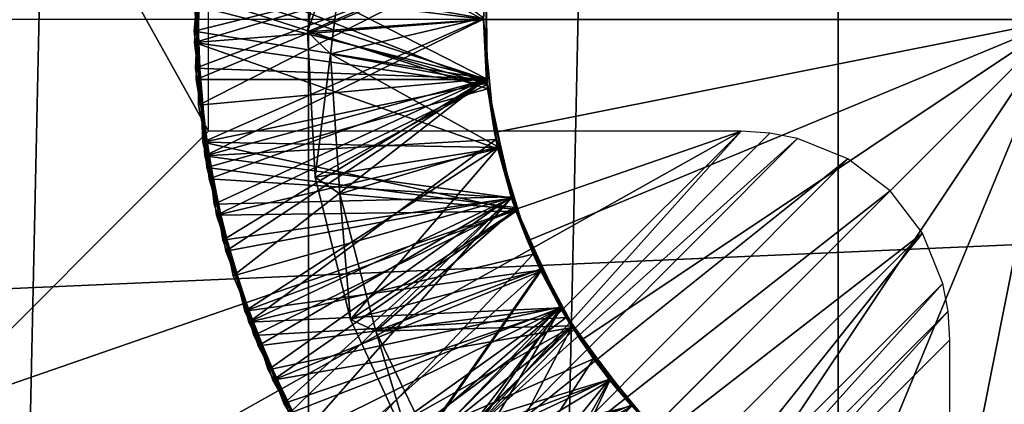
# Model space of a CAD drawing. Header units: millimetres. Extents: x -35 to 35, y -25 to 51.
# Tile 85 of 121: x 20.7 to 22.9, y 15.1 to 16. Entities that reach past the tile are written whole.
import ezdxf

# ---------------------------------------------------------------- set-up
doc = ezdxf.new("R2010")
doc.units = ezdxf.units.MM
doc.header["$LTSCALE"] = 65.185185
for name, color, linetype in [('129', 7, 'CONTINUOUS'), ('30', 7, 'CONTINUOUS'), ('31', 7, 'CONTINUOUS'), ('39', 7, 'CONTINUOUS'), ('40', 7, 'CONTINUOUS'), ('41', 7, 'CONTINUOUS'), ('42', 7, 'CONTINUOUS'), ('43', 7, 'CONTINUOUS'), ('44', 7, 'CONTINUOUS'), ('45', 7, 'CONTINUOUS'), ('46', 7, 'CONTINUOUS'), ('47', 7, 'CONTINUOUS'), ('56', 7, 'CONTINUOUS'), ('57', 7, 'CONTINUOUS'), ('58', 7, 'CONTINUOUS'), ('61', 7, 'CONTINUOUS'), ('96', 7, 'CONTINUOUS'), ('97', 7, 'CONTINUOUS')]:
    doc.layers.add(name, color=color, linetype=linetype)

msp = doc.modelspace()

# ---------------------------------------------------------------- linework, layer by layer
at = {"layer": '129', "color": 250, "linetype": 'Continuous', "true_color": 0x1c1c1c}
for points in [[(23.3, 22.5, 72.991), (-23.3, -22.5, 72.991), (23.3, -22.5, 72.991), (23.3, 22.5, 72.991)], [(-23.3, 22.5, 72.991), (-23.3, -22.5, 72.991), (23.3, 22.5, 72.991), (-23.3, 22.5, 72.991)]]:
    msp.add_3dface(points, dxfattribs=at)
at = {"layer": '30', "color": 250, "linetype": 'Continuous', "true_color": 0x1c1c1c}
for points in [[(21.3067, 43.7673, -103.1), (20.0752, -12.6703, -103.1), (20.0752, 44.6703, -103.1), (21.3067, 43.7673, -103.1)], [(21.3067, -11.7673, -103.1), (20.0752, -12.6703, -103.1), (21.3067, 43.7673, -103.1), (21.3067, -11.7673, -103.1)], [(22.4976, 42.8115, -103.1), (21.3067, -11.7673, -103.1), (21.3067, 43.7673, -103.1), (22.4976, 42.8115, -103.1)], [(22.4976, -10.8115, -103.1), (21.3067, -11.7673, -103.1), (22.4976, 42.8115, -103.1), (22.4976, -10.8115, -103.1)], [(23.6457, 41.8047, -103.1), (22.4976, -10.8115, -103.1), (22.4976, 42.8115, -103.1), (23.6457, 41.8047, -103.1)], [(23.6457, -9.8047, -103.1), (22.4976, -10.8115, -103.1), (23.6457, 41.8047, -103.1), (23.6457, -9.8047, -103.1)]]:
    msp.add_3dface(points, dxfattribs=at)
at = {"layer": '31', "color": 250, "linetype": 'Continuous', "true_color": 0x1c1c1c}
for points in [[(-34.5, 16, -88.1), (-34.3687, 12.9931, -88.1), (34.5, 16, -88.1), (-34.5, 16, -88.1)], [(34.5, 16, -88.1), (-34.3687, 12.9931, -88.1), (34.3687, 12.9931, -88.1), (34.5, 16, -88.1)]]:
    msp.add_3dface(points, dxfattribs=at)
at = {"layer": '39', "linetype": 'Continuous'}
for points in [[(21.7081, 16.1451, -112.1356), (21.7072, 16.137, -113.7853), (21.7, 15.9999, -112.1), (21.7081, 16.1451, -112.1356)], [(21.7081, 16.1451, -111.7873), (21.7, 15.9999, -111.7516), (21.7074, 16.1381, -110.1339), (21.7081, 16.1451, -111.7873)], [(21.7074, 16.1381, -110.1339), (21.7, 15.9999, -111.7516), (21.7068, 15.8669, -110.0673), (21.7074, 16.1381, -110.1339)], [(21.7074, 16.1381, -109.7855), (21.7068, 15.8669, -109.719), (21.7, 16.0027, -108.1007), (21.7074, 16.1381, -109.7855)], [(21.7074, 16.138, -106.1339), (21.7, 16.0027, -107.7523), (21.7068, 15.8668, -106.0673), (21.7074, 16.138, -106.1339)], [(21.7072, 16.137, -114.1336), (21.7, 16.0013, -115.752), (21.707, 15.8657, -114.0671), (21.7072, 16.137, -114.1336)], [(21.7072, 16.137, -113.7853), (21.707, 15.8657, -113.7187), (21.7, 15.9999, -112.1), (21.7072, 16.137, -113.7853)], [(21.7073, 16.1375, -101.7854), (21.7069, 15.8667, -101.719), (21.7054, 16.1179, -100.1289), (21.7073, 16.1375, -101.7854)], [(21.7074, 16.138, -105.7855), (21.7068, 15.8668, -105.719), (21.7073, 16.138, -104.1338), (21.7074, 16.138, -105.7855)], [(21.7073, 16.138, -104.1338), (21.7068, 15.8668, -105.719), (21.7069, 15.8667, -104.0673), (21.7073, 16.138, -104.1338)], [(21.7073, 16.138, -103.7855), (21.7069, 15.8667, -103.719), (21.7073, 16.1375, -102.1337), (21.7073, 16.138, -103.7855)], [(21.7073, 16.1375, -102.1337), (21.7069, 15.8667, -103.719), (21.7069, 15.8667, -102.0673), (21.7073, 16.1375, -102.1337)], [(21.707, 16.1349, -96.1331), (21.7, 16.0006, -97.7518), (21.7072, 15.8638, -96.0666), (21.707, 16.1349, -96.1331)], [(21.7069, 16.1337, -93.7845), (21.7073, 15.8624, -93.7179), (21.7, 16, -92.1), (21.7069, 16.1337, -93.7845)], [(21.7054, 16.1179, -99.7806), (21.7094, 15.8443, -99.7135), (21.7, 16.0006, -98.1001), (21.7054, 16.1179, -99.7806)], [(21.7054, 16.1179, -100.1289), (21.7069, 15.8667, -101.719), (21.7094, 15.8443, -100.0618), (21.7054, 16.1179, -100.1289)], [(21.707, 16.1349, -95.7847), (21.7072, 15.8638, -95.7182), (21.7069, 16.1337, -94.1328), (21.707, 16.1349, -95.7847)], [(21.7069, 16.1337, -94.1328), (21.7072, 15.8638, -95.7182), (21.7073, 15.8624, -94.0662), (21.7069, 16.1337, -94.1328)], [(21.7, 16.0044, -118.1011), (21.7, 16, -118.96), (21.7077, 15.8585, -118.0653), (21.7, 16.0044, -118.1011)], [(21.7, 16.0027, -107.7523), (21.7079, 15.8571, -107.7166), (21.7068, 15.8668, -106.0673), (21.7, 16.0027, -107.7523)], [(21.7, 16.0027, -108.1007), (21.7068, 15.8669, -109.719), (21.7079, 15.8571, -108.0649), (21.7, 16.0027, -108.1007)], [(21.7, 16.0013, -115.752), (21.707, 15.8655, -115.7187), (21.707, 15.8657, -114.0671), (21.7, 16.0013, -115.752)], [(21.7, 16.0013, -116.1003), (21.7, 16, -117.7517), (21.707, 15.8655, -116.067), (21.7, 16.0013, -116.1003)], [(21.7, 16.0006, -98.1001), (21.7094, 15.8443, -99.7135), (21.7081, 15.8555, -98.0645), (21.7, 16.0006, -98.1001)], [(21.7, 16.0006, -97.7518), (21.7081, 15.8555, -97.7162), (21.7072, 15.8638, -96.0666), (21.7, 16.0006, -97.7518)], [(21.7, 16, -92.1), (21.7073, 15.8624, -93.7179), (21.725, 15.7464, -92.1), (21.7, 16, -92.1)], [(21.7, 16, -117.7517), (21.7082, 15.8545, -117.716), (21.707, 15.8655, -116.067), (21.7, 16, -117.7517)], [(21.7077, 15.8585, -118.0653), (21.7, 16, -118.96), (21.725, 15.7464, -118.96), (21.7077, 15.8585, -118.0653)], [(21.7, 15.9999, -112.1), (21.707, 15.8657, -113.7187), (21.7082, 15.8542, -112.0642), (21.7, 15.9999, -112.1)], [(21.7, 15.9999, -111.7516), (21.7082, 15.8542, -111.7159), (21.7068, 15.8669, -110.0673), (21.7, 15.9999, -111.7516)], [(21.7082, 15.8542, -111.7159), (21.7328, 15.7096, -111.68), (21.7068, 15.8669, -110.0673), (21.7082, 15.8542, -111.7159)], [(21.7068, 15.8669, -110.0673), (21.7328, 15.7096, -111.68), (21.7633, 15.5994, -110.0003), (21.7068, 15.8669, -110.0673)], [(21.7068, 15.8669, -109.719), (21.7633, 15.5994, -109.6519), (21.7079, 15.8571, -108.0649), (21.7068, 15.8669, -109.719)], [(21.7068, 15.8668, -105.719), (21.7634, 15.5989, -105.6518), (21.7069, 15.8667, -104.0673), (21.7068, 15.8668, -105.719)], [(21.7079, 15.8571, -107.7166), (21.7322, 15.7124, -107.6806), (21.7068, 15.8668, -106.0673), (21.7079, 15.8571, -107.7166)], [(21.7068, 15.8668, -106.0673), (21.7322, 15.7124, -107.6806), (21.7634, 15.5989, -106.0002), (21.7068, 15.8668, -106.0673)], [(21.7069, 15.8667, -104.0673), (21.7634, 15.5989, -105.6518), (21.7636, 15.5985, -104.0001), (21.7069, 15.8667, -104.0673)], [(21.7069, 15.8667, -101.719), (21.7626, 15.6014, -101.6525), (21.7094, 15.8443, -100.0618), (21.7069, 15.8667, -101.719)], [(21.7069, 15.8667, -103.719), (21.7636, 15.5985, -103.6517), (21.7069, 15.8667, -102.0673), (21.7069, 15.8667, -103.719)], [(21.7069, 15.8667, -102.0673), (21.7636, 15.5985, -103.6517), (21.7626, 15.6014, -102.0008), (21.7069, 15.8667, -102.0673)], [(21.707, 15.8655, -115.7187), (21.7282, 15.7306, -115.6852), (21.707, 15.8657, -114.0671), (21.707, 15.8655, -115.7187)], [(21.707, 15.8657, -114.0671), (21.7282, 15.7306, -115.6852), (21.7634, 15.5989, -114.0002), (21.707, 15.8657, -114.0671)], [(21.707, 15.8657, -113.7187), (21.7634, 15.5989, -113.6518), (21.7082, 15.8542, -112.0642), (21.707, 15.8657, -113.7187)], [(21.707, 15.8655, -116.067), (21.7082, 15.8545, -117.716), (21.7282, 15.7306, -116.0336), (21.707, 15.8655, -116.067)], [(21.7072, 15.8638, -95.7182), (21.7635, 15.5986, -95.6517), (21.7073, 15.8624, -94.0662), (21.7072, 15.8638, -95.7182)], [(21.7072, 15.8638, -96.0666), (21.7323, 15.712, -97.6806), (21.7635, 15.5986, -96.0001), (21.7072, 15.8638, -96.0666)], [(21.7081, 15.8555, -97.7162), (21.7323, 15.712, -97.6806), (21.7072, 15.8638, -96.0666), (21.7081, 15.8555, -97.7162)], [(21.7073, 15.8624, -94.0662), (21.7635, 15.5986, -95.6517), (21.764, 15.5973, -93.9997), (21.7073, 15.8624, -94.0662)], [(21.7073, 15.8624, -93.7179), (21.764, 15.5973, -93.6514), (21.725, 15.7464, -92.1), (21.7073, 15.8624, -93.7179)], [(21.7318, 15.7144, -118.0295), (21.7077, 15.8585, -118.0653), (21.725, 15.7464, -118.96), (21.7318, 15.7144, -118.0295)], [(21.7079, 15.8571, -108.0649), (21.7633, 15.5994, -109.6519), (21.7322, 15.7124, -108.029), (21.7079, 15.8571, -108.0649)], [(21.7081, 15.8555, -98.0645), (21.7094, 15.8443, -99.7135), (21.7323, 15.712, -98.0289), (21.7081, 15.8555, -98.0645)], [(21.7082, 15.8545, -117.716), (21.7327, 15.7105, -117.6802), (21.7282, 15.7306, -116.0336), (21.7082, 15.8545, -117.716)], [(21.7082, 15.8542, -112.0642), (21.7634, 15.5989, -113.6518), (21.7328, 15.7096, -112.0283), (21.7082, 15.8542, -112.0642)], [(21.7094, 15.8443, -99.7135), (21.7706, 15.5775, -99.6463), (21.7323, 15.712, -98.0289), (21.7094, 15.8443, -99.7135)], [(21.7094, 15.8443, -100.0618), (21.7626, 15.6014, -101.6525), (21.7706, 15.5775, -99.9946), (21.7094, 15.8443, -100.0618)], [(21.725, 15.7464, -92.1), (21.764, 15.5973, -93.6514), (21.799, 15.5025, -92.1), (21.725, 15.7464, -92.1)], [(21.799, 15.5025, -118.96), (21.7318, 15.7144, -118.0295), (21.725, 15.7464, -118.96), (21.799, 15.5025, -118.96)], [(21.7282, 15.7306, -116.0336), (21.7327, 15.7105, -117.6802), (21.7635, 15.5988, -116.0001), (21.7282, 15.7306, -116.0336)], [(21.7282, 15.7306, -115.6852), (21.7635, 15.5988, -115.6518), (21.7634, 15.5989, -114.0002), (21.7282, 15.7306, -115.6852)], [(21.7718, 15.5739, -117.9937), (21.7318, 15.7144, -118.0295), (21.799, 15.5025, -118.96), (21.7718, 15.5739, -117.9937)], [(21.7322, 15.7124, -107.6806), (21.7728, 15.5712, -107.6447), (21.7634, 15.5989, -106.0002), (21.7322, 15.7124, -107.6806)], [(21.7322, 15.7124, -108.029), (21.7633, 15.5994, -109.6519), (21.7728, 15.5712, -107.993), (21.7322, 15.7124, -108.029)], [(21.7323, 15.712, -98.0289), (21.7706, 15.5775, -99.6463), (21.7724, 15.5723, -97.9933), (21.7323, 15.712, -98.0289)], [(21.7323, 15.712, -97.6806), (21.7724, 15.5723, -97.645), (21.7635, 15.5986, -96.0001), (21.7323, 15.712, -97.6806)], [(21.7327, 15.7105, -117.6802), (21.7731, 15.5703, -117.6444), (21.7635, 15.5988, -116.0001), (21.7327, 15.7105, -117.6802)], [(21.7328, 15.7096, -112.0283), (21.7634, 15.5989, -113.6518), (21.7736, 15.5689, -111.9924), (21.7328, 15.7096, -112.0283)], [(21.7328, 15.7096, -111.68), (21.7736, 15.5689, -111.6441), (21.7633, 15.5994, -110.0003), (21.7328, 15.7096, -111.68)], [(21.7626, 15.6014, -101.6525), (21.8722, 15.3534, -101.586), (21.7706, 15.5775, -99.9946), (21.7626, 15.6014, -101.6525)], [(21.7626, 15.6014, -102.0008), (21.7636, 15.5985, -103.6517), (21.8722, 15.3534, -101.9343), (21.7626, 15.6014, -102.0008)], [(21.7736, 15.5689, -111.6441), (21.8295, 15.4343, -111.6084), (21.7633, 15.5994, -110.0003), (21.7736, 15.5689, -111.6441)], [(21.7633, 15.5994, -110.0003), (21.8295, 15.4343, -111.6084), (21.8735, 15.3512, -109.9337), (21.7633, 15.5994, -110.0003)], [(21.7633, 15.5994, -109.6519), (21.8735, 15.3512, -109.5853), (21.7728, 15.5712, -107.993), (21.7633, 15.5994, -109.6519)], [(21.7634, 15.5989, -113.6518), (21.8734, 15.3514, -113.5854), (21.7736, 15.5689, -111.9924), (21.7634, 15.5989, -113.6518)], [(21.7635, 15.5988, -115.6518), (21.812, 15.472, -115.6185), (21.7634, 15.5989, -114.0002), (21.7635, 15.5988, -115.6518)], [(21.7634, 15.5989, -114.0002), (21.812, 15.472, -115.6185), (21.8734, 15.3514, -113.9337), (21.7634, 15.5989, -114.0002)], [(21.7634, 15.5989, -105.6518), (21.874, 15.3503, -105.5851), (21.7636, 15.5985, -104.0001), (21.7634, 15.5989, -105.6518)], [(21.7634, 15.5989, -106.0002), (21.8287, 15.4361, -107.6088), (21.874, 15.3503, -105.9334), (21.7634, 15.5989, -106.0002)], [(21.7728, 15.5712, -107.6447), (21.8287, 15.4361, -107.6088), (21.7634, 15.5989, -106.0002), (21.7728, 15.5712, -107.6447)], [(21.7635, 15.5988, -116.0001), (21.7731, 15.5703, -117.6444), (21.812, 15.472, -115.9669), (21.7635, 15.5988, -116.0001)], [(21.7635, 15.5986, -95.6517), (21.8737, 15.3508, -95.5852), (21.764, 15.5973, -93.9997), (21.7635, 15.5986, -95.6517)], [(21.7635, 15.5986, -96.0001), (21.8279, 15.4377, -97.6093), (21.8737, 15.3508, -95.9336), (21.7635, 15.5986, -96.0001)], [(21.7724, 15.5723, -97.645), (21.8279, 15.4377, -97.6093), (21.7635, 15.5986, -96.0001), (21.7724, 15.5723, -97.645)], [(21.7636, 15.5985, -104.0001), (21.874, 15.3503, -105.5851), (21.8744, 15.3495, -103.9332), (21.7636, 15.5985, -104.0001)], [(21.7636, 15.5985, -103.6517), (21.8744, 15.3495, -103.5849), (21.8722, 15.3534, -101.9343), (21.7636, 15.5985, -103.6517)], [(21.764, 15.5973, -93.9997), (21.8737, 15.3508, -95.5852), (21.8744, 15.3496, -93.9332), (21.764, 15.5973, -93.9997)], [(21.764, 15.5973, -93.6514), (21.8744, 15.3496, -93.5849), (21.799, 15.5025, -92.1), (21.764, 15.5973, -93.6514)], [(21.7706, 15.5775, -99.6463), (21.8863, 15.3295, -99.5792), (21.7724, 15.5723, -97.9933), (21.7706, 15.5775, -99.6463)], [(21.7706, 15.5775, -99.9946), (21.8722, 15.3534, -101.586), (21.8863, 15.3295, -99.9275), (21.7706, 15.5775, -99.9946)], [(21.8274, 15.4388, -117.9579), (21.7718, 15.5739, -117.9937), (21.799, 15.5025, -118.96), (21.8274, 15.4388, -117.9579)], [(21.7724, 15.5723, -97.9933), (21.8863, 15.3295, -99.5792), (21.8279, 15.4377, -97.9576), (21.7724, 15.5723, -97.9933)], [(21.7728, 15.5712, -107.993), (21.8735, 15.3512, -109.5853), (21.8287, 15.4361, -107.9572), (21.7728, 15.5712, -107.993)], [(21.7731, 15.5703, -117.6444), (21.8287, 15.4361, -117.6089), (21.812, 15.472, -115.9669), (21.7731, 15.5703, -117.6444)], [(21.7736, 15.5689, -111.9924), (21.8734, 15.3514, -113.5854), (21.8295, 15.4343, -111.9567), (21.7736, 15.5689, -111.9924)], [(21.799, 15.5025, -92.1), (21.8744, 15.3496, -93.5849), (21.9191, 15.2778, -92.1), (21.799, 15.5025, -92.1)], [(21.9191, 15.2778, -118.96), (21.8274, 15.4388, -117.9579), (21.799, 15.5025, -118.96), (21.9191, 15.2778, -118.96)], [(21.812, 15.472, -115.9669), (21.8287, 15.4361, -117.6089), (21.8734, 15.3513, -115.9337), (21.812, 15.472, -115.9669)], [(21.812, 15.472, -115.6185), (21.8734, 15.3513, -115.5854), (21.8734, 15.3514, -113.9337), (21.812, 15.472, -115.6185)], [(21.8978, 15.3107, -117.9221), (21.8274, 15.4388, -117.9579), (21.9191, 15.2778, -118.96), (21.8978, 15.3107, -117.9221)], [(21.8279, 15.4377, -97.9576), (21.8863, 15.3295, -99.5792), (21.8979, 15.3105, -97.922), (21.8279, 15.4377, -97.9576)], [(21.8279, 15.4377, -97.6093), (21.8979, 15.3105, -97.5737), (21.8737, 15.3508, -95.9336), (21.8279, 15.4377, -97.6093)], [(21.8287, 15.4361, -117.6089), (21.8989, 15.309, -117.5733), (21.8734, 15.3513, -115.9337), (21.8287, 15.4361, -117.6089)], [(21.8287, 15.4361, -107.6088), (21.8989, 15.309, -107.5733), (21.874, 15.3503, -105.9334), (21.8287, 15.4361, -107.6088)], [(21.8287, 15.4361, -107.9572), (21.8735, 15.3512, -109.5853), (21.8989, 15.309, -107.9216), (21.8287, 15.4361, -107.9572)], [(21.8295, 15.4343, -111.9567), (21.8734, 15.3514, -113.5854), (21.9, 15.3072, -111.9211), (21.8295, 15.4343, -111.9567)], [(21.8295, 15.4343, -111.6084), (21.9, 15.3072, -111.5728), (21.8735, 15.3512, -109.9337), (21.8295, 15.4343, -111.6084)], [(21.8722, 15.3534, -101.586), (22.0319, 15.1323, -101.5191), (21.8863, 15.3295, -99.9275), (21.8722, 15.3534, -101.586)], [(21.8722, 15.3534, -101.9343), (21.8744, 15.3495, -103.5849), (22.0319, 15.1323, -101.8674), (21.8722, 15.3534, -101.9343)], [(21.8734, 15.3514, -113.5854), (22.0336, 15.1305, -113.5185), (21.9, 15.3072, -111.9211), (21.8734, 15.3514, -113.5854)], [(21.8734, 15.3513, -115.5854), (21.9475, 15.237, -115.552), (21.8734, 15.3514, -113.9337), (21.8734, 15.3513, -115.5854)], [(21.8734, 15.3514, -113.9337), (21.9475, 15.237, -115.552), (22.0336, 15.1305, -113.8668), (21.8734, 15.3514, -113.9337)], [(21.8734, 15.3513, -115.9337), (21.8989, 15.309, -117.5733), (21.9475, 15.237, -115.9003), (21.8734, 15.3513, -115.9337)], [(21.9, 15.3072, -111.5728), (21.9844, 15.1884, -111.5371), (21.8735, 15.3512, -109.9337), (21.9, 15.3072, -111.5728)], [(21.8735, 15.3512, -109.9337), (21.9844, 15.1884, -111.5371), (22.0326, 15.1316, -109.8672), (21.8735, 15.3512, -109.9337)], [(21.8735, 15.3512, -109.5853), (22.0326, 15.1316, -109.5188), (21.8989, 15.309, -107.9216), (21.8735, 15.3512, -109.5853)], [(21.8737, 15.3508, -95.5852), (22.0332, 15.1309, -95.5186), (21.8744, 15.3496, -93.9332), (21.8737, 15.3508, -95.5852)], [(21.8737, 15.3508, -95.9336), (21.9821, 15.1913, -97.538), (22.0332, 15.1309, -95.8669), (21.8737, 15.3508, -95.9336)], [(21.8979, 15.3105, -97.5737), (21.9821, 15.1913, -97.538), (21.8737, 15.3508, -95.9336), (21.8979, 15.3105, -97.5737)], [(21.874, 15.3503, -105.5851), (22.0333, 15.1309, -105.5186), (21.8744, 15.3495, -103.9332), (21.874, 15.3503, -105.5851)], [(21.8989, 15.309, -107.5733), (21.983, 15.1902, -107.5376), (21.874, 15.3503, -105.9334), (21.8989, 15.309, -107.5733)], [(21.874, 15.3503, -105.9334), (21.983, 15.1902, -107.5376), (22.0333, 15.1309, -105.8669), (21.874, 15.3503, -105.9334)], [(21.8744, 15.3496, -93.9332), (22.0332, 15.1309, -95.5186), (22.0338, 15.1302, -93.8667), (21.8744, 15.3496, -93.9332)], [(21.8744, 15.3496, -93.5849), (22.0338, 15.1302, -93.5184), (21.9191, 15.2778, -92.1), (21.8744, 15.3496, -93.5849)], [(21.8744, 15.3495, -103.9332), (22.0333, 15.1309, -105.5186), (22.0339, 15.1302, -103.8667), (21.8744, 15.3495, -103.9332)], [(21.8744, 15.3495, -103.5849), (22.0339, 15.1302, -103.5183), (22.0319, 15.1323, -101.8674), (21.8744, 15.3495, -103.5849)], [(21.8863, 15.3295, -99.5792), (22.0524, 15.11, -99.5116), (21.8979, 15.3105, -97.922), (21.8863, 15.3295, -99.5792)], [(21.8863, 15.3295, -99.9275), (22.0319, 15.1323, -101.5191), (22.0524, 15.11, -99.86), (21.8863, 15.3295, -99.9275)], [(21.9821, 15.1914, -117.8863), (21.8978, 15.3107, -117.9221), (21.9191, 15.2778, -118.96), (21.9821, 15.1914, -117.8863)], [(21.8979, 15.3105, -97.922), (22.0524, 15.11, -99.5116), (21.9821, 15.1913, -97.8863), (21.8979, 15.3105, -97.922)], [(21.8989, 15.309, -117.5733), (21.9835, 15.1897, -117.5374), (21.9475, 15.237, -115.9003), (21.8989, 15.309, -117.5733)], [(21.8989, 15.309, -107.9216), (22.0326, 15.1316, -109.5188), (21.983, 15.1902, -107.8859), (21.8989, 15.309, -107.9216)], [(21.9, 15.3072, -111.9211), (22.0336, 15.1305, -113.5185), (21.9844, 15.1884, -111.8854), (21.9, 15.3072, -111.9211)], [(21.9191, 15.2778, -92.1), (22.0338, 15.1302, -93.5184), (22.0808, 15.0808, -92.1), (21.9191, 15.2778, -92.1)], [(22.0808, 15.0808, -118.96), (21.9821, 15.1914, -117.8863), (21.9191, 15.2778, -118.96), (22.0808, 15.0808, -118.96)], [(21.9475, 15.237, -115.9003), (21.9835, 15.1897, -117.5374), (22.0336, 15.1304, -115.8668), (21.9475, 15.237, -115.9003)], [(21.9475, 15.237, -115.552), (22.0336, 15.1304, -115.5184), (22.0336, 15.1305, -113.8668), (21.9475, 15.237, -115.552)], [(22.0792, 15.0823, -117.8505), (21.9821, 15.1914, -117.8863), (22.0808, 15.0808, -118.96), (22.0792, 15.0823, -117.8505)], [(21.9821, 15.1913, -97.8863), (22.0524, 15.11, -99.5116), (22.0798, 15.0817, -97.8503), (21.9821, 15.1913, -97.8863)], [(21.9821, 15.1913, -97.538), (22.0798, 15.0817, -97.502), (22.0332, 15.1309, -95.8669), (21.9821, 15.1913, -97.538)], [(21.983, 15.1902, -107.5376), (22.0798, 15.0817, -107.502), (22.0333, 15.1309, -105.8669), (21.983, 15.1902, -107.5376)], [(21.983, 15.1902, -107.8859), (22.0326, 15.1316, -109.5188), (22.0798, 15.0817, -107.8503), (21.983, 15.1902, -107.8859)], [(21.9835, 15.1897, -117.5374), (22.0814, 15.0801, -117.5015), (22.0336, 15.1304, -115.8668), (21.9835, 15.1897, -117.5374)], [(21.9844, 15.1884, -111.8854), (22.0336, 15.1305, -113.5185), (22.0815, 15.08, -111.8497), (21.9844, 15.1884, -111.8854)], [(21.9844, 15.1884, -111.5371), (22.0815, 15.08, -111.5014), (22.0326, 15.1316, -109.8672), (21.9844, 15.1884, -111.5371)]]:
    msp.add_3dface(points, dxfattribs=at)
at = {"layer": '40', "linetype": 'Continuous'}
for points in [[(21.3047, 15.9724, -117.8525), (21.7081, 16.1452, -117.7873), (21.3504, 16.2937, -117.9084), (21.3047, 15.9724, -117.8525)], [(21.7, 16, -117.7517), (21.7081, 16.1452, -117.7873), (21.3047, 15.9724, -117.8525), (21.7, 16, -117.7517)], [(21.0742, 15.6935, -115.8756), (21.7, 16.0013, -115.752), (21.0516, 16.0795, -115.9388), (21.0742, 15.6935, -115.8756)], [(21.707, 15.8655, -115.7187), (21.7, 16.0013, -115.752), (21.0742, 15.6935, -115.8756), (21.707, 15.8655, -115.7187)], [(21.7082, 15.8545, -117.716), (21.7, 16, -117.7517), (21.3047, 15.9724, -117.8525), (21.7082, 15.8545, -117.716)], [(21.3216, 15.6455, -117.7967), (21.7082, 15.8545, -117.716), (21.3047, 15.9724, -117.8525), (21.3216, 15.6455, -117.7967)], [(21.7282, 15.7306, -115.6852), (21.707, 15.8655, -115.7187), (21.0742, 15.6935, -115.8756), (21.7282, 15.7306, -115.6852)], [(21.7327, 15.7105, -117.6802), (21.7082, 15.8545, -117.716), (21.3216, 15.6455, -117.7967), (21.7327, 15.7105, -117.6802)], [(21.1726, 15.3195, -115.8124), (21.7282, 15.7306, -115.6852), (21.0742, 15.6935, -115.8756), (21.1726, 15.3195, -115.8124)], [(21.7635, 15.5988, -115.6518), (21.7282, 15.7306, -115.6852), (21.1726, 15.3195, -115.8124), (21.7635, 15.5988, -115.6518)], [(21.4013, 15.3251, -117.7412), (21.7327, 15.7105, -117.6802), (21.3216, 15.6455, -117.7967), (21.4013, 15.3251, -117.7412)], [(21.7731, 15.5703, -117.6444), (21.7327, 15.7105, -117.6802), (21.4013, 15.3251, -117.7412), (21.7731, 15.5703, -117.6444)], [(21.812, 15.472, -115.6185), (21.7635, 15.5988, -115.6518), (21.1726, 15.3195, -115.8124), (21.812, 15.472, -115.6185)], [(21.8287, 15.4361, -117.6089), (21.7731, 15.5703, -117.6444), (21.4013, 15.3251, -117.7412), (21.8287, 15.4361, -117.6089)], [(21.3428, 14.9723, -115.7491), (21.812, 15.472, -115.6185), (21.1726, 15.3195, -115.8124), (21.3428, 14.9723, -115.7491)], [(21.8734, 15.3513, -115.5854), (21.812, 15.472, -115.6185), (21.3428, 14.9723, -115.7491), (21.8734, 15.3513, -115.5854)], [(21.5418, 15.0233, -117.6857), (21.8287, 15.4361, -117.6089), (21.4013, 15.3251, -117.7412), (21.5418, 15.0233, -117.6857)], [(21.8989, 15.309, -117.5733), (21.8287, 15.4361, -117.6089), (21.5418, 15.0233, -117.6857), (21.8989, 15.309, -117.5733)], [(21.9475, 15.237, -115.552), (21.8734, 15.3513, -115.5854), (21.3428, 14.9723, -115.7491), (21.9475, 15.237, -115.552)], [(21.9835, 15.1897, -117.5374), (21.8989, 15.309, -117.5733), (21.5418, 15.0233, -117.6857), (21.9835, 15.1897, -117.5374)], [(21.5781, 14.6655, -115.6859), (21.9475, 15.237, -115.552), (21.3428, 14.9723, -115.7491), (21.5781, 14.6655, -115.6859)], [(22.0336, 15.1304, -115.5184), (21.9475, 15.237, -115.552), (21.5781, 14.6655, -115.6859), (22.0336, 15.1304, -115.5184)], [(21.7387, 14.7513, -117.6305), (21.9835, 15.1897, -117.5374), (21.5418, 15.0233, -117.6857), (21.7387, 14.7513, -117.6305)], [(22.0814, 15.0801, -117.5015), (21.9835, 15.1897, -117.5374), (21.7387, 14.7513, -117.6305), (22.0814, 15.0801, -117.5015)]]:
    msp.add_3dface(points, dxfattribs=at)
at = {"layer": '41', "linetype": 'Continuous'}
for points in [[(21.3953, 16.2329, -118.0597), (21.7, 16.0044, -118.1011), (21.3563, 15.9229, -117.9925), (21.3953, 16.2329, -118.0597)], [(21.7, 16.0013, -116.1003), (21.707, 15.8655, -116.067), (21.0516, 16.0795, -115.9388), (21.7, 16.0013, -116.1003)], [(21.707, 15.8655, -116.067), (21.0742, 15.6935, -115.8756), (21.0516, 16.0795, -115.9388), (21.707, 15.8655, -116.067)], [(21.7, 16.0044, -118.1011), (21.7077, 15.8585, -118.0653), (21.3563, 15.9229, -117.9925), (21.7, 16.0044, -118.1011)], [(21.7077, 15.8585, -118.0653), (21.7318, 15.7144, -118.0295), (21.3563, 15.9229, -117.9925), (21.7077, 15.8585, -118.0653)], [(21.3563, 15.9229, -117.9925), (21.7318, 15.7144, -118.0295), (21.3772, 15.6079, -117.9255), (21.3563, 15.9229, -117.9925)], [(21.707, 15.8655, -116.067), (21.7282, 15.7306, -116.0336), (21.0742, 15.6935, -115.8756), (21.707, 15.8655, -116.067)], [(21.7282, 15.7306, -116.0336), (21.7635, 15.5988, -116.0001), (21.0742, 15.6935, -115.8756), (21.7282, 15.7306, -116.0336)], [(21.7318, 15.7144, -118.0295), (21.7718, 15.5739, -117.9937), (21.3772, 15.6079, -117.9255), (21.7318, 15.7144, -118.0295)], [(21.7635, 15.5988, -116.0001), (21.1726, 15.3195, -115.8124), (21.0742, 15.6935, -115.8756), (21.7635, 15.5988, -116.0001)], [(21.3772, 15.6079, -117.9255), (21.7718, 15.5739, -117.9937), (21.4585, 15.2993, -117.8588), (21.3772, 15.6079, -117.9255)], [(21.7635, 15.5988, -116.0001), (21.812, 15.472, -115.9669), (21.1726, 15.3195, -115.8124), (21.7635, 15.5988, -116.0001)], [(21.7718, 15.5739, -117.9937), (21.8274, 15.4388, -117.9579), (21.4585, 15.2993, -117.8588), (21.7718, 15.5739, -117.9937)], [(21.812, 15.472, -115.9669), (21.8734, 15.3513, -115.9337), (21.1726, 15.3195, -115.8124), (21.812, 15.472, -115.9669)], [(21.8274, 15.4388, -117.9579), (21.8978, 15.3107, -117.9221), (21.4585, 15.2993, -117.8588), (21.8274, 15.4388, -117.9579)], [(21.8734, 15.3513, -115.9337), (21.3428, 14.9723, -115.7491), (21.1726, 15.3195, -115.8124), (21.8734, 15.3513, -115.9337)], [(21.8734, 15.3513, -115.9337), (21.9475, 15.237, -115.9003), (21.3428, 14.9723, -115.7491), (21.8734, 15.3513, -115.9337)], [(21.4585, 15.2993, -117.8588), (21.8978, 15.3107, -117.9221), (21.598, 15.0087, -117.7924), (21.4585, 15.2993, -117.8588)], [(21.8978, 15.3107, -117.9221), (21.9821, 15.1914, -117.8863), (21.598, 15.0087, -117.7924), (21.8978, 15.3107, -117.9221)], [(21.9475, 15.237, -115.9003), (22.0336, 15.1304, -115.8668), (21.3428, 14.9723, -115.7491), (21.9475, 15.237, -115.9003)], [(21.9821, 15.1914, -117.8863), (22.0792, 15.0823, -117.8505), (21.598, 15.0087, -117.7924), (21.9821, 15.1914, -117.8863)]]:
    msp.add_3dface(points, dxfattribs=at)
at = {"layer": '42', "linetype": 'Continuous'}
for points in [[(21.0507, 15.9485, -111.9174), (21.7081, 16.1451, -111.7873), (21.0797, 16.3393, -111.9815), (21.0507, 15.9485, -111.9174)], [(21.0547, 15.865, -113.9038), (21.7072, 16.137, -113.7853), (21.067, 16.2567, -113.9678), (21.0547, 15.865, -113.9038)], [(21.7068, 15.8669, -109.719), (21.7074, 16.1381, -109.7855), (21.0503, 16.0322, -109.9311), (21.7068, 15.8669, -109.719)], [(21.7, 15.9999, -111.7516), (21.7081, 16.1451, -111.7873), (21.0507, 15.9485, -111.9174), (21.7, 15.9999, -111.7516)], [(21.707, 15.8657, -113.7187), (21.7072, 16.137, -113.7853), (21.0547, 15.865, -113.9038), (21.707, 15.8657, -113.7187)], [(21.0696, 15.7242, -107.8807), (21.7, 16.0027, -107.7523), (21.0534, 16.1158, -107.9447), (21.0696, 15.7242, -107.8807)], [(21.0832, 15.6417, -109.867), (21.7068, 15.8669, -109.719), (21.0503, 16.0322, -109.9311), (21.0832, 15.6417, -109.867)], [(21.7082, 15.8542, -111.7159), (21.7, 15.9999, -111.7516), (21.0507, 15.9485, -111.9174), (21.7082, 15.8542, -111.7159)], [(21.7079, 15.8571, -107.7166), (21.7, 16.0027, -107.7523), (21.0696, 15.7242, -107.8807), (21.7079, 15.8571, -107.7166)], [(21.1003, 15.5598, -111.8534), (21.7082, 15.8542, -111.7159), (21.0507, 15.9485, -111.9174), (21.1003, 15.5598, -111.8534)], [(21.121, 15.4787, -113.8397), (21.707, 15.8657, -113.7187), (21.0547, 15.865, -113.9038), (21.121, 15.4787, -113.8397)], [(21.7322, 15.7124, -107.6806), (21.7079, 15.8571, -107.7166), (21.0696, 15.7242, -107.8807), (21.7322, 15.7124, -107.6806)], [(21.7633, 15.5994, -109.6519), (21.7068, 15.8669, -109.719), (21.0832, 15.6417, -109.867), (21.7633, 15.5994, -109.6519)], [(21.7328, 15.7096, -111.68), (21.7082, 15.8542, -111.7159), (21.1003, 15.5598, -111.8534), (21.7328, 15.7096, -111.68)], [(21.7634, 15.5989, -113.6518), (21.707, 15.8657, -113.7187), (21.121, 15.4787, -113.8397), (21.7634, 15.5989, -113.6518)], [(21.1637, 15.3438, -107.8166), (21.7322, 15.7124, -107.6806), (21.0696, 15.7242, -107.8807), (21.1637, 15.3438, -107.8166)], [(21.7736, 15.5689, -111.6441), (21.7328, 15.7096, -111.68), (21.1003, 15.5598, -111.8534), (21.7736, 15.5689, -111.6441)], [(21.7728, 15.5712, -107.6447), (21.7322, 15.7124, -107.6806), (21.1637, 15.3438, -107.8166), (21.7728, 15.5712, -107.6447)], [(21.1935, 15.2657, -109.8029), (21.7633, 15.5994, -109.6519), (21.0832, 15.6417, -109.867), (21.1935, 15.2657, -109.8029)], [(21.2631, 15.1136, -113.7756), (21.7634, 15.5989, -113.6518), (21.121, 15.4787, -113.8397), (21.2631, 15.1136, -113.7756)], [(21.8735, 15.3512, -109.5853), (21.7633, 15.5994, -109.6519), (21.1935, 15.2657, -109.8029), (21.8735, 15.3512, -109.5853)], [(21.8734, 15.3514, -113.5854), (21.7634, 15.5989, -113.6518), (21.2631, 15.1136, -113.7756), (21.8734, 15.3514, -113.5854)], [(21.2267, 15.1889, -111.7893), (21.7736, 15.5689, -111.6441), (21.1003, 15.5598, -111.8534), (21.2267, 15.1889, -111.7893)], [(21.8287, 15.4361, -107.6088), (21.7728, 15.5712, -107.6447), (21.1637, 15.3438, -107.8166), (21.8287, 15.4361, -107.6088)], [(21.8295, 15.4343, -111.6084), (21.7736, 15.5689, -111.6441), (21.2267, 15.1889, -111.7893), (21.8295, 15.4343, -111.6084)], [(21.332, 14.9899, -107.7525), (21.8287, 15.4361, -107.6088), (21.1637, 15.3438, -107.8166), (21.332, 14.9899, -107.7525)], [(21.4247, 14.8507, -111.7252), (21.8295, 15.4343, -111.6084), (21.2267, 15.1889, -111.7893), (21.4247, 14.8507, -111.7252)], [(21.8989, 15.309, -107.5733), (21.8287, 15.4361, -107.6088), (21.332, 14.9899, -107.7525), (21.8989, 15.309, -107.5733)], [(21.9, 15.3072, -111.5728), (21.8295, 15.4343, -111.6084), (21.4247, 14.8507, -111.7252), (21.9, 15.3072, -111.5728)], [(21.3768, 14.9193, -109.7389), (21.8735, 15.3512, -109.5853), (21.1935, 15.2657, -109.8029), (21.3768, 14.9193, -109.7389)], [(21.4754, 14.7842, -113.7115), (21.8734, 15.3514, -113.5854), (21.2631, 15.1136, -113.7756), (21.4754, 14.7842, -113.7115)], [(22.0326, 15.1316, -109.5188), (21.8735, 15.3512, -109.5853), (21.3768, 14.9193, -109.7389), (22.0326, 15.1316, -109.5188)], [(22.0336, 15.1305, -113.5185), (21.8734, 15.3514, -113.5854), (21.4754, 14.7842, -113.7115), (22.0336, 15.1305, -113.5185)], [(21.5676, 14.6768, -107.6884), (21.8989, 15.309, -107.5733), (21.332, 14.9899, -107.7525), (21.5676, 14.6768, -107.6884)], [(21.9844, 15.1884, -111.5371), (21.9, 15.3072, -111.5728), (21.4247, 14.8507, -111.7252), (21.9844, 15.1884, -111.5371)], [(21.983, 15.1902, -107.5376), (21.8989, 15.309, -107.5733), (21.5676, 14.6768, -107.6884), (21.983, 15.1902, -107.5376)], [(21.6863, 14.5589, -111.6611), (21.9844, 15.1884, -111.5371), (21.4247, 14.8507, -111.7252), (21.6863, 14.5589, -111.6611)], [(22.0798, 15.0817, -107.502), (21.983, 15.1902, -107.5376), (21.5676, 14.6768, -107.6884), (22.0798, 15.0817, -107.502)], [(22.0815, 15.08, -111.5014), (21.9844, 15.1884, -111.5371), (21.6863, 14.5589, -111.6611), (22.0815, 15.08, -111.5014)]]:
    msp.add_3dface(points, dxfattribs=at)
at = {"layer": '43', "linetype": 'Continuous'}
for points in [[(21.7, 15.9999, -112.1), (21.0507, 15.9485, -111.9174), (21.0797, 16.3393, -111.9815), (21.7, 15.9999, -112.1)], [(21.7081, 16.1451, -112.1356), (21.7, 15.9999, -112.1), (21.0797, 16.3393, -111.9815), (21.7081, 16.1451, -112.1356)], [(21.7072, 16.137, -114.1336), (21.0547, 15.865, -113.9038), (21.067, 16.2567, -113.9678), (21.7072, 16.137, -114.1336)], [(21.7074, 16.1381, -110.1339), (21.7068, 15.8669, -110.0673), (21.0503, 16.0322, -109.9311), (21.7074, 16.1381, -110.1339)], [(21.7072, 16.137, -114.1336), (21.707, 15.8657, -114.0671), (21.0547, 15.865, -113.9038), (21.7072, 16.137, -114.1336)], [(21.7079, 15.8571, -108.0649), (21.0696, 15.7242, -107.8807), (21.0534, 16.1158, -107.9447), (21.7079, 15.8571, -108.0649)], [(21.7, 16.0027, -108.1007), (21.7079, 15.8571, -108.0649), (21.0534, 16.1158, -107.9447), (21.7, 16.0027, -108.1007)], [(21.7068, 15.8669, -110.0673), (21.0832, 15.6417, -109.867), (21.0503, 16.0322, -109.9311), (21.7068, 15.8669, -110.0673)], [(21.7, 15.9999, -112.1), (21.7082, 15.8542, -112.0642), (21.0507, 15.9485, -111.9174), (21.7, 15.9999, -112.1)], [(21.7328, 15.7096, -112.0283), (21.1003, 15.5598, -111.8534), (21.0507, 15.9485, -111.9174), (21.7328, 15.7096, -112.0283)], [(21.7082, 15.8542, -112.0642), (21.7328, 15.7096, -112.0283), (21.0507, 15.9485, -111.9174), (21.7082, 15.8542, -112.0642)], [(21.707, 15.8657, -114.0671), (21.121, 15.4787, -113.8397), (21.0547, 15.865, -113.9038), (21.707, 15.8657, -114.0671)], [(21.7079, 15.8571, -108.0649), (21.7322, 15.7124, -108.029), (21.0696, 15.7242, -107.8807), (21.7079, 15.8571, -108.0649)], [(21.7068, 15.8669, -110.0673), (21.7633, 15.5994, -110.0003), (21.0832, 15.6417, -109.867), (21.7068, 15.8669, -110.0673)], [(21.707, 15.8657, -114.0671), (21.7634, 15.5989, -114.0002), (21.121, 15.4787, -113.8397), (21.707, 15.8657, -114.0671)], [(21.7322, 15.7124, -108.029), (21.7728, 15.5712, -107.993), (21.0696, 15.7242, -107.8807), (21.7322, 15.7124, -108.029)], [(21.7728, 15.5712, -107.993), (21.1637, 15.3438, -107.8166), (21.0696, 15.7242, -107.8807), (21.7728, 15.5712, -107.993)], [(21.7328, 15.7096, -112.0283), (21.7736, 15.5689, -111.9924), (21.1003, 15.5598, -111.8534), (21.7328, 15.7096, -112.0283)], [(21.7633, 15.5994, -110.0003), (21.1935, 15.2657, -109.8029), (21.0832, 15.6417, -109.867), (21.7633, 15.5994, -110.0003)], [(21.7634, 15.5989, -114.0002), (21.2631, 15.1136, -113.7756), (21.121, 15.4787, -113.8397), (21.7634, 15.5989, -114.0002)], [(21.7633, 15.5994, -110.0003), (21.8735, 15.3512, -109.9337), (21.1935, 15.2657, -109.8029), (21.7633, 15.5994, -110.0003)], [(21.7634, 15.5989, -114.0002), (21.8734, 15.3514, -113.9337), (21.2631, 15.1136, -113.7756), (21.7634, 15.5989, -114.0002)], [(21.7736, 15.5689, -111.9924), (21.2267, 15.1889, -111.7893), (21.1003, 15.5598, -111.8534), (21.7736, 15.5689, -111.9924)], [(21.7728, 15.5712, -107.993), (21.8287, 15.4361, -107.9572), (21.1637, 15.3438, -107.8166), (21.7728, 15.5712, -107.993)], [(21.7736, 15.5689, -111.9924), (21.8295, 15.4343, -111.9567), (21.2267, 15.1889, -111.7893), (21.7736, 15.5689, -111.9924)], [(21.8287, 15.4361, -107.9572), (21.332, 14.9899, -107.7525), (21.1637, 15.3438, -107.8166), (21.8287, 15.4361, -107.9572)], [(21.8295, 15.4343, -111.9567), (21.9, 15.3072, -111.9211), (21.2267, 15.1889, -111.7893), (21.8295, 15.4343, -111.9567)], [(21.8287, 15.4361, -107.9572), (21.8989, 15.309, -107.9216), (21.332, 14.9899, -107.7525), (21.8287, 15.4361, -107.9572)], [(21.8735, 15.3512, -109.9337), (21.3768, 14.9193, -109.7389), (21.1935, 15.2657, -109.8029), (21.8735, 15.3512, -109.9337)], [(21.8734, 15.3514, -113.9337), (21.4754, 14.7842, -113.7115), (21.2631, 15.1136, -113.7756), (21.8734, 15.3514, -113.9337)], [(21.8735, 15.3512, -109.9337), (22.0326, 15.1316, -109.8672), (21.3768, 14.9193, -109.7389), (21.8735, 15.3512, -109.9337)], [(21.8734, 15.3514, -113.9337), (22.0336, 15.1305, -113.8668), (21.4754, 14.7842, -113.7115), (21.8734, 15.3514, -113.9337)], [(21.9, 15.3072, -111.9211), (21.4247, 14.8507, -111.7252), (21.2267, 15.1889, -111.7893), (21.9, 15.3072, -111.9211)], [(21.8989, 15.309, -107.9216), (21.983, 15.1902, -107.8859), (21.332, 14.9899, -107.7525), (21.8989, 15.309, -107.9216)], [(21.9, 15.3072, -111.9211), (21.9844, 15.1884, -111.8854), (21.4247, 14.8507, -111.7252), (21.9, 15.3072, -111.9211)], [(21.983, 15.1902, -107.8859), (21.5676, 14.6768, -107.6884), (21.332, 14.9899, -107.7525), (21.983, 15.1902, -107.8859)], [(21.9844, 15.1884, -111.8854), (22.0815, 15.08, -111.8497), (21.4247, 14.8507, -111.7252), (21.9844, 15.1884, -111.8854)], [(21.983, 15.1902, -107.8859), (22.0798, 15.0817, -107.8503), (21.5676, 14.6768, -107.6884), (21.983, 15.1902, -107.8859)]]:
    msp.add_3dface(points, dxfattribs=at)
at = {"layer": '44', "linetype": 'Continuous'}
for points in [[(21.0502, 15.9743, -101.9216), (21.7073, 16.1375, -101.7854), (21.0844, 16.3646, -101.9857), (21.0502, 15.9743, -101.9216)], [(21.0531, 15.8907, -103.908), (21.7073, 16.138, -103.7855), (21.0705, 16.2821, -103.9721), (21.0531, 15.8907, -103.908)], [(21.0595, 15.8073, -105.8943), (21.7074, 16.138, -105.7855), (21.0602, 16.1991, -105.9584), (21.0595, 15.8073, -105.8943)], [(21.7069, 15.8667, -101.719), (21.7073, 16.1375, -101.7854), (21.0502, 15.9743, -101.9216), (21.7069, 15.8667, -101.719)], [(21.7069, 15.8667, -103.719), (21.7073, 16.138, -103.7855), (21.0531, 15.8907, -103.908), (21.7069, 15.8667, -103.719)], [(21.7068, 15.8668, -105.719), (21.7074, 16.138, -105.7855), (21.0595, 15.8073, -105.8943), (21.7068, 15.8668, -105.719)], [(21.7094, 15.8443, -99.7135), (21.7054, 16.1179, -99.7806), (21.0509, 16.0579, -99.9353), (21.7094, 15.8443, -99.7135)], [(21.0786, 15.667, -99.8712), (21.7094, 15.8443, -99.7135), (21.0509, 16.0579, -99.9353), (21.0786, 15.667, -99.8712)], [(21.0947, 15.5849, -101.8576), (21.7069, 15.8667, -101.719), (21.0502, 15.9743, -101.9216), (21.0947, 15.5849, -101.8576)], [(21.1142, 15.5036, -103.8439), (21.7069, 15.8667, -103.719), (21.0531, 15.8907, -103.908), (21.1142, 15.5036, -103.8439)], [(21.1373, 15.4232, -105.8302), (21.7068, 15.8668, -105.719), (21.0595, 15.8073, -105.8943), (21.1373, 15.4232, -105.8302)], [(21.7626, 15.6014, -101.6525), (21.7069, 15.8667, -101.719), (21.0947, 15.5849, -101.8576), (21.7626, 15.6014, -101.6525)], [(21.7636, 15.5985, -103.6517), (21.7069, 15.8667, -103.719), (21.1142, 15.5036, -103.8439), (21.7636, 15.5985, -103.6517)], [(21.7634, 15.5989, -105.6518), (21.7068, 15.8668, -105.719), (21.1373, 15.4232, -105.8302), (21.7634, 15.5989, -105.6518)], [(21.7706, 15.5775, -99.6463), (21.7094, 15.8443, -99.7135), (21.0786, 15.667, -99.8712), (21.7706, 15.5775, -99.6463)], [(21.184, 15.2896, -99.8071), (21.7706, 15.5775, -99.6463), (21.0786, 15.667, -99.8712), (21.184, 15.2896, -99.8071)], [(21.2162, 15.2124, -101.7935), (21.7626, 15.6014, -101.6525), (21.0947, 15.5849, -101.8576), (21.2162, 15.2124, -101.7935)], [(21.2516, 15.1366, -103.7798), (21.7636, 15.5985, -103.6517), (21.1142, 15.5036, -103.8439), (21.2516, 15.1366, -103.7798)], [(21.2902, 15.0624, -105.7662), (21.7634, 15.5989, -105.6518), (21.1373, 15.4232, -105.8302), (21.2902, 15.0624, -105.7662)], [(21.8722, 15.3534, -101.586), (21.7626, 15.6014, -101.6525), (21.2162, 15.2124, -101.7935), (21.8722, 15.3534, -101.586)], [(21.8744, 15.3495, -103.5849), (21.7636, 15.5985, -103.6517), (21.2516, 15.1366, -103.7798), (21.8744, 15.3495, -103.5849)], [(21.874, 15.3503, -105.5851), (21.7634, 15.5989, -105.6518), (21.2902, 15.0624, -105.7662), (21.874, 15.3503, -105.5851)], [(21.8863, 15.3295, -99.5792), (21.7706, 15.5775, -99.6463), (21.184, 15.2896, -99.8071), (21.8863, 15.3295, -99.5792)], [(21.4097, 14.8716, -101.7294), (21.8722, 15.3534, -101.586), (21.2162, 15.2124, -101.7935), (21.4097, 14.8716, -101.7294)], [(21.4595, 14.8044, -103.7157), (21.8744, 15.3495, -103.5849), (21.2516, 15.1366, -103.7798), (21.4595, 14.8044, -103.7157)], [(21.5122, 14.7395, -105.7021), (21.874, 15.3503, -105.5851), (21.2902, 15.0624, -105.7662), (21.5122, 14.7395, -105.7021)], [(22.0319, 15.1323, -101.5191), (21.8722, 15.3534, -101.586), (21.4097, 14.8716, -101.7294), (22.0319, 15.1323, -101.5191)], [(22.0339, 15.1302, -103.5183), (21.8744, 15.3495, -103.5849), (21.4595, 14.8044, -103.7157), (22.0339, 15.1302, -103.5183)], [(22.0333, 15.1309, -105.5186), (21.874, 15.3503, -105.5851), (21.5122, 14.7395, -105.7021), (22.0333, 15.1309, -105.5186)], [(21.3627, 14.9408, -99.7431), (21.8863, 15.3295, -99.5792), (21.184, 15.2896, -99.8071), (21.3627, 14.9408, -99.7431)], [(22.0524, 15.11, -99.5116), (21.8863, 15.3295, -99.5792), (21.3627, 14.9408, -99.7431), (22.0524, 15.11, -99.5116)]]:
    msp.add_3dface(points, dxfattribs=at)
at = {"layer": '45', "linetype": 'Continuous'}
for points in [[(21.7073, 16.1375, -102.1337), (21.0502, 15.9743, -101.9216), (21.0844, 16.3646, -101.9857), (21.7073, 16.1375, -102.1337)], [(21.7073, 16.138, -104.1338), (21.0531, 15.8907, -103.908), (21.0705, 16.2821, -103.9721), (21.7073, 16.138, -104.1338)], [(21.7068, 15.8668, -106.0673), (21.0595, 15.8073, -105.8943), (21.0602, 16.1991, -105.9584), (21.7068, 15.8668, -106.0673)], [(21.7074, 16.138, -106.1339), (21.7068, 15.8668, -106.0673), (21.0602, 16.1991, -105.9584), (21.7074, 16.138, -106.1339)], [(21.7073, 16.1375, -102.1337), (21.7069, 15.8667, -102.0673), (21.0502, 15.9743, -101.9216), (21.7073, 16.1375, -102.1337)], [(21.7073, 16.138, -104.1338), (21.7069, 15.8667, -104.0673), (21.0531, 15.8907, -103.908), (21.7073, 16.138, -104.1338)], [(21.7054, 16.1179, -100.1289), (21.7094, 15.8443, -100.0618), (21.0509, 16.0579, -99.9353), (21.7054, 16.1179, -100.1289)], [(21.7094, 15.8443, -100.0618), (21.0786, 15.667, -99.8712), (21.0509, 16.0579, -99.9353), (21.7094, 15.8443, -100.0618)], [(21.7069, 15.8667, -102.0673), (21.0947, 15.5849, -101.8576), (21.0502, 15.9743, -101.9216), (21.7069, 15.8667, -102.0673)], [(21.7069, 15.8667, -104.0673), (21.1142, 15.5036, -103.8439), (21.0531, 15.8907, -103.908), (21.7069, 15.8667, -104.0673)], [(21.7068, 15.8668, -106.0673), (21.1373, 15.4232, -105.8302), (21.0595, 15.8073, -105.8943), (21.7068, 15.8668, -106.0673)], [(21.7069, 15.8667, -102.0673), (21.7626, 15.6014, -102.0008), (21.0947, 15.5849, -101.8576), (21.7069, 15.8667, -102.0673)], [(21.7069, 15.8667, -104.0673), (21.7636, 15.5985, -104.0001), (21.1142, 15.5036, -103.8439), (21.7069, 15.8667, -104.0673)], [(21.7068, 15.8668, -106.0673), (21.7634, 15.5989, -106.0002), (21.1373, 15.4232, -105.8302), (21.7068, 15.8668, -106.0673)], [(21.7094, 15.8443, -100.0618), (21.7706, 15.5775, -99.9946), (21.0786, 15.667, -99.8712), (21.7094, 15.8443, -100.0618)], [(21.7706, 15.5775, -99.9946), (21.184, 15.2896, -99.8071), (21.0786, 15.667, -99.8712), (21.7706, 15.5775, -99.9946)], [(21.7626, 15.6014, -102.0008), (21.2162, 15.2124, -101.7935), (21.0947, 15.5849, -101.8576), (21.7626, 15.6014, -102.0008)], [(21.7636, 15.5985, -104.0001), (21.2516, 15.1366, -103.7798), (21.1142, 15.5036, -103.8439), (21.7636, 15.5985, -104.0001)], [(21.7634, 15.5989, -106.0002), (21.2902, 15.0624, -105.7662), (21.1373, 15.4232, -105.8302), (21.7634, 15.5989, -106.0002)], [(21.7626, 15.6014, -102.0008), (21.8722, 15.3534, -101.9343), (21.2162, 15.2124, -101.7935), (21.7626, 15.6014, -102.0008)], [(21.7636, 15.5985, -104.0001), (21.8744, 15.3495, -103.9332), (21.2516, 15.1366, -103.7798), (21.7636, 15.5985, -104.0001)], [(21.7634, 15.5989, -106.0002), (21.874, 15.3503, -105.9334), (21.2902, 15.0624, -105.7662), (21.7634, 15.5989, -106.0002)], [(21.7706, 15.5775, -99.9946), (21.8863, 15.3295, -99.9275), (21.184, 15.2896, -99.8071), (21.7706, 15.5775, -99.9946)], [(21.8722, 15.3534, -101.9343), (21.4097, 14.8716, -101.7294), (21.2162, 15.2124, -101.7935), (21.8722, 15.3534, -101.9343)], [(21.8744, 15.3495, -103.9332), (21.4595, 14.8044, -103.7157), (21.2516, 15.1366, -103.7798), (21.8744, 15.3495, -103.9332)], [(21.874, 15.3503, -105.9334), (21.5122, 14.7395, -105.7021), (21.2902, 15.0624, -105.7662), (21.874, 15.3503, -105.9334)], [(21.8722, 15.3534, -101.9343), (22.0319, 15.1323, -101.8674), (21.4097, 14.8716, -101.7294), (21.8722, 15.3534, -101.9343)], [(21.8744, 15.3495, -103.9332), (22.0339, 15.1302, -103.8667), (21.4595, 14.8044, -103.7157), (21.8744, 15.3495, -103.9332)], [(21.874, 15.3503, -105.9334), (22.0333, 15.1309, -105.8669), (21.5122, 14.7395, -105.7021), (21.874, 15.3503, -105.9334)], [(21.8863, 15.3295, -99.9275), (21.3627, 14.9408, -99.7431), (21.184, 15.2896, -99.8071), (21.8863, 15.3295, -99.9275)], [(21.8863, 15.3295, -99.9275), (22.0524, 15.11, -99.86), (21.3627, 14.9408, -99.7431), (21.8863, 15.3295, -99.9275)]]:
    msp.add_3dface(points, dxfattribs=at)
at = {"layer": '46', "linetype": 'Continuous'}
for points in [[(21.3047, 15.9724, -117.8525), (21.3504, 16.2937, -117.9084), (21.3953, 16.2329, -118.0597), (21.3047, 15.9724, -117.8525)], [(21.3047, 15.9724, -117.8525), (21.3953, 16.2329, -118.0597), (21.3563, 15.9229, -117.9925), (21.3047, 15.9724, -117.8525)], [(21.3216, 15.6455, -117.7967), (21.3047, 15.9724, -117.8525), (21.3563, 15.9229, -117.9925), (21.3216, 15.6455, -117.7967)], [(21.3216, 15.6455, -117.7967), (21.3563, 15.9229, -117.9925), (21.3772, 15.6079, -117.9255), (21.3216, 15.6455, -117.7967)], [(21.4013, 15.3251, -117.7412), (21.3216, 15.6455, -117.7967), (21.3772, 15.6079, -117.9255), (21.4013, 15.3251, -117.7412)], [(21.4013, 15.3251, -117.7412), (21.3772, 15.6079, -117.9255), (21.4585, 15.2993, -117.8588), (21.4013, 15.3251, -117.7412)], [(21.5418, 15.0233, -117.6857), (21.4013, 15.3251, -117.7412), (21.4585, 15.2993, -117.8588), (21.5418, 15.0233, -117.6857)], [(21.5418, 15.0233, -117.6857), (21.4585, 15.2993, -117.8588), (21.598, 15.0087, -117.7924), (21.5418, 15.0233, -117.6857)]]:
    msp.add_3dface(points, dxfattribs=at)
at = {"layer": '47', "linetype": 'Continuous'}
for points in [[(21.725, 15.7464, -118.96), (21.7, 16, -118.96), (23, 16, -122.6), (21.725, 15.7464, -118.96)], [(21.799, 15.5025, -118.96), (21.725, 15.7464, -118.96), (23, 16, -122.6), (21.799, 15.5025, -118.96)], [(21.9191, 15.2778, -118.96), (21.799, 15.5025, -118.96), (23, 16, -122.6), (21.9191, 15.2778, -118.96)], [(22.0808, 15.0808, -118.96), (21.9191, 15.2778, -118.96), (23, 16, -122.6), (22.0808, 15.0808, -118.96)], [(22.2778, 14.9191, -118.96), (22.0808, 15.0808, -118.96), (23, 16, -122.6), (22.2778, 14.9191, -118.96)], [(22.5025, 14.799, -118.96), (22.2778, 14.9191, -118.96), (23, 16, -122.6), (22.5025, 14.799, -118.96)], [(22.7464, 14.725, -118.96), (22.5025, 14.799, -118.96), (23, 16, -122.6), (22.7464, 14.725, -118.96)], [(23, 14.7, -118.96), (22.7464, 14.725, -118.96), (23, 16, -122.6), (23, 14.7, -118.96)]]:
    msp.add_3dface(points, dxfattribs=at)
at = {"layer": '56', "linetype": 'Continuous'}
for points in [[(21.0824, 15.749, -89.2), (20.4473, 16.886, -87.4553), (20.4473, 15.114, -87.4553), (21.0824, 15.749, -89.2)], [(21.0824, 16.251, -89.2), (20.4473, 16.886, -87.4553), (21.0824, 15.749, -89.2), (21.0824, 16.251, -89.2)]]:
    msp.add_3dface(points, dxfattribs=at)
at = {"layer": '57', "linetype": 'Continuous'}
for points in [[(22.2792, 15.749, -89.2), (20.4473, 15.114, -87.4553), (21.1074, 15.0915, -87.3936), (22.2792, 15.749, -89.2)], [(21.0824, 15.749, -89.2), (20.4473, 15.114, -87.4553), (22.2792, 15.749, -89.2), (21.0824, 15.749, -89.2)], [(21.6091, 15.079, -87.3591), (22.2792, 15.749, -89.2), (21.1074, 15.0915, -87.3936), (21.6091, 15.079, -87.3591)]]:
    msp.add_3dface(points, dxfattribs=at)
at = {"layer": '58', "linetype": 'Continuous'}
msp.add_3dface([(22.749, 14.0824, -89.2), (22.749, 15.2792, -89.2), (22.079, 14.6091, -87.3591), (22.749, 14.0824, -89.2)], dxfattribs=at)
at = {"layer": '61', "linetype": 'Continuous'}
for points in [[(22.2792, 15.749, -89.2), (21.6091, 15.079, -87.3591), (21.6746, 15.0734, -87.3555), (22.2792, 15.749, -89.2)], [(22.344, 15.7449, -89.2), (22.2792, 15.749, -89.2), (21.6746, 15.0734, -87.3555), (22.344, 15.7449, -89.2)], [(22.4065, 15.7329, -89.2), (22.344, 15.7449, -89.2), (21.6746, 15.0734, -87.3555), (22.4065, 15.7329, -89.2)], [(21.7365, 15.0599, -87.3526), (22.4065, 15.7329, -89.2), (21.6746, 15.0734, -87.3555), (21.7365, 15.0599, -87.3526)], [(22.5197, 15.6869, -89.2), (22.4065, 15.7329, -89.2), (21.7365, 15.0599, -87.3526), (22.5197, 15.6869, -89.2)], [(21.8468, 15.0127, -87.3489), (22.5197, 15.6869, -89.2), (21.7365, 15.0599, -87.3526), (21.8468, 15.0127, -87.3489)], [(22.6146, 15.6146, -89.2), (22.5197, 15.6869, -89.2), (21.8468, 15.0127, -87.3489), (22.6146, 15.6146, -89.2)], [(21.941, 14.9397, -87.3477), (22.6146, 15.6146, -89.2), (21.8468, 15.0127, -87.3489), (21.941, 14.9397, -87.3477)], [(22.6869, 15.5196, -89.2), (22.6146, 15.6146, -89.2), (21.941, 14.9397, -87.3477), (22.6869, 15.5196, -89.2)], [(22.0138, 14.8449, -87.349), (22.6869, 15.5196, -89.2), (21.941, 14.9397, -87.3477), (22.0138, 14.8449, -87.349)], [(22.0605, 14.7342, -87.3527), (22.6869, 15.5196, -89.2), (22.0138, 14.8449, -87.349), (22.0605, 14.7342, -87.3527)], [(22.7329, 15.4064, -89.2), (22.6869, 15.5196, -89.2), (22.0605, 14.7342, -87.3527), (22.7329, 15.4064, -89.2)], [(22.0735, 14.6736, -87.3556), (22.7329, 15.4064, -89.2), (22.0605, 14.7342, -87.3527), (22.0735, 14.6736, -87.3556)], [(22.7449, 15.344, -89.2), (22.7329, 15.4064, -89.2), (22.0735, 14.6736, -87.3556), (22.7449, 15.344, -89.2)], [(22.079, 14.6091, -87.3591), (22.7449, 15.344, -89.2), (22.0735, 14.6736, -87.3556), (22.079, 14.6091, -87.3591)], [(22.079, 14.6091, -87.3591), (22.749, 15.2792, -89.2), (22.7449, 15.344, -89.2), (22.079, 14.6091, -87.3591)]]:
    msp.add_3dface(points, dxfattribs=at)
at = {"layer": '96', "linetype": 'Continuous'}
for points in [[(24.5, 22.7929, -33.1), (-24.5, -24.5, -33.1), (4.6, 7, -33.1), (24.5, 22.7929, -33.1)], [(24.5, -24.5, -33.1), (-24.5, -24.5, -33.1), (24.5, 22.7929, -33.1), (24.5, -24.5, -33.1)], [(4.6, 22.7929, -33.1), (24.5, 22.7929, -33.1), (4.6, 7, -33.1), (4.6, 22.7929, -33.1)]]:
    msp.add_3dface(points, dxfattribs=at)
at = {"layer": '97', "linetype": 'Continuous'}
for points in [[(-25, -24.5, 72.9), (25, 24.5, 72.9), (-25, 24.5, 72.9), (-25, -24.5, 72.9)], [(25, -24.5, 72.9), (25, 24.5, 72.9), (-25, -24.5, 72.9), (25, -24.5, 72.9)]]:
    msp.add_3dface(points, dxfattribs=at)

doc.saveas('drawing.dxf')
